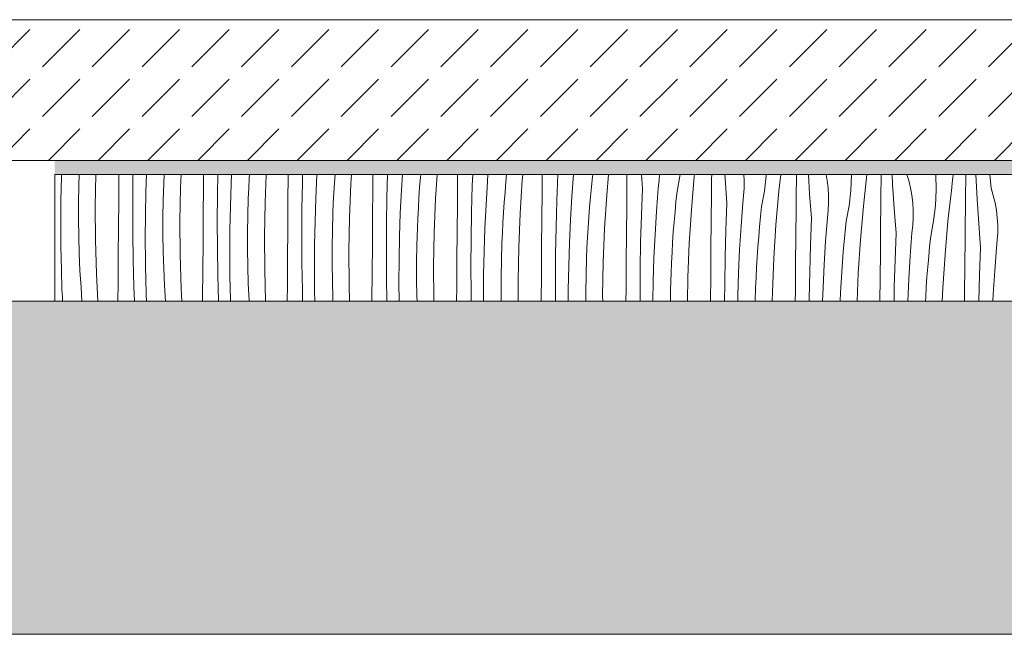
# Model space of a CAD drawing. Header units: millimetres. Extents: x -5600 to 56024, y 506 to 54141.
# Tile 8 of 48: x 14226 to 15624, y 28372 to 29245. Entities that reach past the tile are written whole.
import ezdxf

# ---------------------------------------------------------------- set-up
doc = ezdxf.new("R2010")
doc.units = ezdxf.units.MM
doc.layers.add('2D Drafting - General2', color=251, linetype='Continuous', lineweight=15)
doc.layers.add('2D Drafting - General81', color=251, linetype='Continuous', lineweight=20)

# ---------------------------------------------------------------- blocks, each defined once
blk = doc.blocks.new('*X32')
at = {"layer": '2D Drafting - General81', "linetype": 'Continuous'}
for p, q in [((-80936.8, -105020.2), (-80936.7, -105016.9)), ((-80912.2, -105032.8), (-80911.7, -105016.9)), ((-80888.6, -105062.3), (-80887.8, -105016.9)), ((-80855.4, -105053.2), (-80855.1, -105016.9)), ((-80835.2, -105024.1), (-80835.1, -105016.9)), ((-80816.8, -105041.3), (-80815.9, -105016.9)), ((-80791.4, -105029.8), (-80790.9, -105016.9)), ((-80767.7, -105035.7), (-80766.9, -105016.9)), ((-80735, -105035), (-80734.9, -105016.9)), ((-80715.2, -105045.3), (-80714.7, -105016.9)), ((-80695.6, -105029.5), (-80695, -105016.9)), ((-80670, -105022), (-80669.7, -105016.9)), ((-80647.6, -105056.9), (-80646, -105016.9)), ((-80615, -105056.2), (-80614.6, -105016.9)), ((-80594.5, -105028.3), (-80594.2, -105016.9)), ((-80574, -105017.6), (-80573.9, -105016.9)), ((-80549, -105028.7), (-80548.2, -105016.9)), ((-80525.6, -105030.3), (-80524.7, -105016.9)), ((-80494.6, -105038), (-80494.4, -105016.9)), ((-80474.4, -105049.5), (-80473.5, -105016.9)), ((-80453.9, -105038.8), (-80452.6, -105016.9)), ((-80426.8, -105020.9), (-80426.5, -105016.9)), ((-80405.5, -105051.4), (-80403.3, -105016.9)), ((-80374.2, -105019.9), (-80374.1, -105016.9)), ((-80353.3, -105032.5), (-80352.7, -105016.9)), ((-80331.8, -105027), (-80331.1, -105016.9)), ((-80305.5, -105027.6), (-80304.5, -105016.9)), ((-80282.4, -105024.9), (-80281.7, -105016.9)), ((-80254.1, -105041), (-80253.9, -105016.9)), ((-80233.2, -105053.7), (-80231.8, -105016.9)), ((-80211.7, -105048.2), (-80209.4, -105016.9)), ((-80182.5, -105019.9), (-80181.9, -105016.9)), ((-80162.3, -105046.1), (-80159.7, -105016.9)), ((-80133.7, -105022.9), (-80133.6, -105016.9)), ((-80111.7, -105036.7), (-80113.2, -105016.9)), ((-80088, -105025.7), (-80087.6, -105016.9)), ((-80058.5, -105019.3), (-80058.2, -105016.9)), ((-80038, -105019.6), (-80037.7, -105016.9)), ((-80013.4, -105023.2), (-80013.3, -105016.9)), ((-79994.2, -105023.1), (-79994.6, -105016.9)), ((-79967.4, -105025.5), (-79967.9, -105016.9)), ((-79935.9, -105018.4), (-79935.8, -105016.9)), ((-79918, -105040.8), (-79915.3, -105016.9)), ((-79893.1, -105023.4), (-79893, -105016.9)), ((-79874.2, -105044.2), (-79876, -105016.9)), ((-79849.2, -105025.3), (-79850.7, -105016.9)), ((-79814.7, -105017.4), (-79814.7, -105016.9)), ((-79797.9, -105061.9), (-79792.8, -105016.9)), ((-79772.7, -105023.7), (-79772.6, -105016.9)), ((-79756.4, -105030.6), (-79757.2, -105016.9)), ((-79733.5, -105025.4), (-79736, -105016.9)), ((-79694.6, -105038.6), (-79695, -105016.9)), ((-79671, -105021.9), (-79670.5, -105016.9)), ((-79652.4, -105024), (-79652.2, -105016.9)), ((-79636.3, -105051.8), (-79638.4, -105016.9)), ((-79616.4, -105036.3), (-79618.3, -105016.9)), ((-80937.5, -105053.2), (-80936.8, -105020.2)), ((-80835.5, -105062.3), (-80835.2, -105024.1)), ((-80792.1, -105054), (-80791.4, -105029.8)), ((-80696.7, -105062.5), (-80695.6, -105029.5)), ((-80670.7, -105036.5), (-80670, -105022)), ((-80595.1, -105066.5), (-80594.5, -105028.3)), ((-80575.5, -105050.7), (-80574, -105017.6)), ((-80549.9, -105043.2), (-80549, -105028.7)), ((-80527.5, -105078), (-80525.6, -105030.3)), ((-80428, -105035.4), (-80426.8, -105020.9)), ((-80374.5, -105059.2), (-80374.2, -105019.9)), ((-80333.8, -105060), (-80331.8, -105027)), ((-80306.8, -105042.1), (-80305.5, -105027.6)), ((-80285.4, -105072.6), (-80282.4, -105024.9)), ((-80184, -105034.4), (-80182.5, -105019.9)), ((-80134, -105062.2), (-80133.7, -105022.9)), ((-80089.2, -105036.4), (-80088, -105025.7)), ((-80062.4, -105041.1), (-80058.5, -105019.3)), ((-80042.2, -105067.2), (-80038, -105019.6)), ((-80013.6, -105044), (-80013.4, -105023.2)), ((-79991.6, -105057.9), (-79994.2, -105023.1)), ((-79967.4, -105036.2), (-79967.4, -105025.5)), ((-79938.4, -105040.5), (-79935.9, -105018.4)), ((-79893.3, -105044.3), (-79893.1, -105023.4)), ((-79848, -105035.9), (-79849.2, -105025.3)), ((-79815.8, -105039.6), (-79814.7, -105017.4)), ((-79773, -105044.6), (-79772.7, -105023.7)), ((-79754.1, -105065.4), (-79756.4, -105030.6)), ((-79731, -105035.9), (-79733.5, -105025.4)), ((-79672.5, -105035.6), (-79671.7, -105028.8)), ((-79671.7, -105028.8), (-79671, -105021.9)), ((-79652.7, -105044.9), (-79652.4, -105024)), ((-80912.6, -105056.9), (-80912.2, -105032.8)), ((-80817.4, -105074.4), (-80816.8, -105041.3)), ((-80768.5, -105083.5), (-80767.7, -105035.7)), ((-80735.3, -105074.4), (-80735, -105035)), ((-80671.3, -105051), (-80670.7, -105036.5)), ((-80550.7, -105057.7), (-80549.9, -105043.2)), ((-80494.9, -105077.4), (-80494.6, -105038)), ((-80455.5, -105071.8), (-80453.9, -105038.8)), ((-80429, -105049.9), (-80428, -105035.4)), ((-80354.3, -105070.6), (-80353.3, -105032.5)), ((-80307.9, -105056.6), (-80306.8, -105042.1)), ((-80254.4, -105080.4), (-80254.1, -105041)), ((-80185.4, -105048.8), (-80184, -105034.4)), ((-80113.2, -105074.8), (-80111.7, -105036.7)), ((-80091.7, -105069.3), (-80089.2, -105036.4)), ((-80064, -105055.5), (-80062.4, -105041.1)), ((-80014, -105083.4), (-80013.6, -105044)), ((-79968, -105046.9), (-79967.4, -105036.2)), ((-79942.4, -105062.3), (-79938.4, -105040.5)), ((-79922.2, -105088.4), (-79918, -105040.8)), ((-79893.5, -105065.2), (-79893.3, -105044.3)), ((-79871.6, -105079.1), (-79874.2, -105044.2)), ((-79847.3, -105046.6), (-79848, -105035.9)), ((-79818.3, -105061.6), (-79815.8, -105039.6)), ((-79773.3, -105065.5), (-79773, -105044.6)), ((-79729.2, -105046.5), (-79731, -105035.9)), ((-79695.7, -105060.8), (-79694.6, -105038.6)), ((-79677.8, -105083.1), (-79672.5, -105035.6)), ((-79652.9, -105065.8), (-79652.7, -105044.9)), ((-79613.4, -105046.6), (-79616.4, -105036.3)), ((-80937.7, -105086.3), (-80937.5, -105053.2)), ((-80912.6, -105081.1), (-80912.6, -105056.9)), ((-80855.7, -105092.6), (-80855.4, -105053.2)), ((-80792.5, -105078.1), (-80792.1, -105054)), ((-80715.4, -105083.4), (-80715.2, -105045.3)), ((-80672.1, -105075.1), (-80671.3, -105051)), ((-80648.4, -105104.7), (-80647.6, -105056.9)), ((-80615.3, -105095.6), (-80615, -105056.2)), ((-80576.6, -105083.7), (-80575.5, -105050.7)), ((-80551.3, -105072.2), (-80550.7, -105057.7)), ((-80475, -105087.6), (-80474.4, -105049.5)), ((-80429.8, -105064.3), (-80429, -105049.9)), ((-80407.5, -105099.2), (-80405.5, -105051.4)), ((-80308.9, -105071), (-80307.9, -105056.6)), ((-80234.3, -105091.8), (-80233.2, -105053.7)), ((-80213.8, -105081.2), (-80211.7, -105048.2)), ((-80186.7, -105063.3), (-80185.4, -105048.8)), ((-80165.4, -105093.8), (-80162.3, -105046.1)), ((-80065.4, -105070), (-80064, -105055.5)), ((-79993.1, -105096), (-79991.6, -105057.9)), ((-79971.6, -105090.5), (-79969.1, -105057.6)), ((-79969.1, -105057.6), (-79968, -105046.9)), ((-79847.9, -105068.1), (-79847.3, -105057.4)), ((-79847.3, -105057.4), (-79847.3, -105046.6)), ((-79727.9, -105057.1), (-79729.2, -105046.5)), ((-79727.3, -105067.8), (-79727.9, -105057.1)), ((-79634, -105086.6), (-79636.3, -105051.8)), ((-79611, -105057.1), (-79613.4, -105046.6)), ((-79609.1, -105067.6), (-79611, -105057.1)), ((-80888.3, -105110.2), (-80888.6, -105062.3)), ((-80835.3, -105100.4), (-80835.5, -105062.3)), ((-80697.4, -105095.6), (-80696.7, -105062.5)), ((-80595.3, -105104.6), (-80595.1, -105066.5)), ((-80552, -105096.3), (-80551.3, -105072.2)), ((-80456.6, -105104.9), (-80455.5, -105071.8)), ((-80430.6, -105078.8), (-80429.8, -105064.3)), ((-80374.8, -105098.6), (-80374.5, -105059.2)), ((-80355, -105108.8), (-80354.3, -105070.6)), ((-80335.4, -105093), (-80333.8, -105060)), ((-80309.8, -105085.5), (-80308.9, -105071)), ((-80287.4, -105120.4), (-80285.4, -105072.6)), ((-80187.8, -105077.7), (-80186.7, -105063.3)), ((-80134.4, -105101.6), (-80134, -105062.2)), ((-80093.7, -105102.3), (-80091.7, -105069.3)), ((-80066.6, -105084.4), (-80065.4, -105070)), ((-80045.3, -105114.9), (-80042.2, -105067.2)), ((-79943.9, -105076.7), (-79942.4, -105062.3)), ((-79893.9, -105104.6), (-79893.5, -105065.2)), ((-79849.1, -105078.7), (-79847.9, -105068.1)), ((-79822.3, -105083.5), (-79818.3, -105061.6)), ((-79802.1, -105109.6), (-79797.9, -105061.9)), ((-79773.5, -105086.4), (-79773.3, -105065.5)), ((-79751.5, -105100.2), (-79754.1, -105065.4)), ((-79727.2, -105078.5), (-79727.3, -105067.8)), ((-79698.3, -105082.8), (-79695.7, -105060.8)), ((-79653.2, -105086.7), (-79652.9, -105065.8)), ((-79607.9, -105078.3), (-79609.1, -105067.6)), ((-80937.5, -105119.3), (-80937.7, -105086.3)), ((-80912.2, -105105.2), (-80912.6, -105081.1)), ((-80817.7, -105107.4), (-80817.4, -105074.4)), ((-80792.5, -105102.3), (-80792.5, -105078.1)), ((-80768.2, -105131.3), (-80768.5, -105083.5)), ((-80735.6, -105113.7), (-80735.3, -105074.4)), ((-80715.2, -105121.6), (-80715.4, -105083.4)), ((-80672.4, -105099.3), (-80672.1, -105075.1)), ((-80577.3, -105116.7), (-80576.6, -105083.7)), ((-80528.4, -105125.8), (-80527.5, -105078)), ((-80495.2, -105116.7), (-80494.9, -105077.4)), ((-80431.2, -105093.3), (-80430.6, -105078.8)), ((-80310.5, -105100), (-80309.8, -105085.5)), ((-80254.8, -105119.7), (-80254.4, -105080.4)), ((-80215.3, -105114.2), (-80213.8, -105081.2)), ((-80188.8, -105092.2), (-80187.8, -105077.7)), ((-80114.2, -105113), (-80113.2, -105074.8)), ((-80067.8, -105098.9), (-80066.6, -105084.4)), ((-80014.3, -105122.7), (-80014, -105083.4)), ((-79945.3, -105091.2), (-79943.9, -105076.7)), ((-79873, -105117.2), (-79871.6, -105079.1)), ((-79851.5, -105111.7), (-79849.1, -105078.7)), ((-79823.8, -105097.9), (-79822.3, -105083.5)), ((-79773.8, -105125.7), (-79773.5, -105086.4)), ((-79727.8, -105089.2), (-79727.2, -105078.5)), ((-79702.2, -105104.6), (-79698.3, -105082.8)), ((-79682, -105130.7), (-79677.8, -105083.1)), ((-79653.4, -105107.6), (-79653.2, -105086.7)), ((-79631.4, -105121.4), (-79634, -105086.6)), ((-79607.2, -105089), (-79607.9, -105078.3)), ((-80856, -105131.9), (-80855.7, -105092.6)), ((-80834.7, -105138.6), (-80835.3, -105100.4)), ((-80697.6, -105128.6), (-80697.4, -105095.6)), ((-80672.4, -105123.4), (-80672.4, -105099.3)), ((-80615.6, -105134.9), (-80615.3, -105095.6)), ((-80552.4, -105120.4), (-80552, -105096.3)), ((-80475.3, -105125.8), (-80475, -105087.6)), ((-80431.9, -105117.5), (-80431.2, -105093.3)), ((-80408.3, -105147), (-80407.5, -105099.2)), ((-80375.1, -105137.9), (-80374.8, -105098.6)), ((-80336.5, -105126), (-80335.4, -105093)), ((-80311.1, -105114.5), (-80310.5, -105100)), ((-80234.9, -105130), (-80234.3, -105091.8)), ((-80189.7, -105106.7), (-80188.8, -105092.2)), ((-80167.3, -105141.5), (-80165.4, -105093.8)), ((-80068.8, -105113.4), (-80067.8, -105098.9)), ((-79994.1, -105134.2), (-79993.1, -105096)), ((-79973.6, -105123.5), (-79971.6, -105090.5)), ((-79946.6, -105105.6), (-79945.3, -105091.2)), ((-79925.2, -105136.1), (-79922.2, -105088.4)), ((-79825.2, -105112.3), (-79823.8, -105097.9)), ((-79753, -105138.4), (-79751.5, -105100.2)), ((-79731.5, -105132.9), (-79729, -105099.9)), ((-79729, -105099.9), (-79727.8, -105089.2)), ((-79607.8, -105110.4), (-79607.2, -105099.7)), ((-79607.2, -105099.7), (-79607.2, -105089)), ((-80911.5, -105129.4), (-80912.2, -105105.2)), ((-80886.9, -105157.9), (-80888.3, -105110.2)), ((-80817.4, -105140.5), (-80817.7, -105107.4)), ((-80792.1, -105126.4), (-80792.5, -105102.3)), ((-80735.9, -105153.1), (-80735.6, -105113.7)), ((-80648.1, -105152.5), (-80648.4, -105104.7)), ((-80595.2, -105142.8), (-80595.3, -105104.6)), ((-80457.2, -105137.9), (-80456.6, -105104.9)), ((-80355.2, -105147), (-80355, -105108.8)), ((-80311.9, -105138.6), (-80311.1, -105114.5)), ((-80216.4, -105147.2), (-80215.3, -105114.2)), ((-80190.4, -105121.2), (-80189.7, -105106.7)), ((-80134.7, -105140.9), (-80134.4, -105101.6)), ((-80114.8, -105151.1), (-80114.2, -105113)), ((-80095.3, -105135.3), (-80093.7, -105102.3)), ((-80069.6, -105127.9), (-80068.8, -105113.4)), ((-79947.7, -105120.1), (-79946.6, -105105.6)), ((-79894.2, -105143.9), (-79893.9, -105104.6)), ((-79853.6, -105144.7), (-79851.5, -105111.7)), ((-79826.5, -105126.8), (-79825.2, -105112.3)), ((-79805.2, -105157.3), (-79802.1, -105109.6)), ((-79703.8, -105119.1), (-79702.2, -105104.6)), ((-79653.7, -105146.9), (-79653.4, -105107.6)), ((-79608.9, -105121.1), (-79607.8, -105110.4)), ((-80936.8, -105152.3), (-80937.5, -105119.3)), ((-80791.4, -105150.5), (-80792.1, -105126.4)), ((-80714.7, -105159.8), (-80715.2, -105121.6)), ((-80697.4, -105161.6), (-80697.6, -105128.6)), ((-80672.1, -105147.6), (-80672.4, -105123.4)), ((-80577.5, -105149.8), (-80577.3, -105116.7)), ((-80552.4, -105144.6), (-80552.4, -105120.4)), ((-80528.1, -105173.7), (-80528.4, -105125.8)), ((-80495.5, -105156.1), (-80495.2, -105116.7)), ((-80475.1, -105163.9), (-80475.3, -105125.8)), ((-80432.3, -105141.6), (-80431.9, -105117.5)), ((-80337.2, -105159.1), (-80336.5, -105126)), ((-80288.2, -105168.2), (-80287.4, -105120.4)), ((-80255.1, -105159.1), (-80254.8, -105119.7)), ((-80191.1, -105135.7), (-80190.4, -105121.2)), ((-80070.4, -105142.4), (-80069.6, -105127.9)), ((-80047.3, -105162.7), (-80045.3, -105114.9)), ((-80014.6, -105162.1), (-80014.3, -105122.7)), ((-79975.2, -105156.5), (-79973.6, -105123.5)), ((-79948.7, -105134.5), (-79947.7, -105120.1)), ((-79874.1, -105155.3), (-79873, -105117.2)), ((-79827.6, -105141.2), (-79826.5, -105126.8)), ((-79774.2, -105165.1), (-79773.8, -105125.7)), ((-79705.2, -105133.5), (-79703.8, -105119.1)), ((-79632.9, -105159.5), (-79631.4, -105121.4)), ((-79611.4, -105154), (-79608.9, -105121.1)), ((-80910.4, -105153.5), (-80911.5, -105129.4)), ((-80856.3, -105171.3), (-80856, -105131.9)), ((-80833.7, -105176.7), (-80834.7, -105138.6)), ((-80816.7, -105173.5), (-80817.4, -105140.5)), ((-80766.8, -105179.1), (-80768.2, -105131.3)), ((-80615.8, -105174.3), (-80615.6, -105134.9)), ((-80594.6, -105180.9), (-80595.2, -105142.8)), ((-80457.5, -105170.9), (-80457.2, -105137.9)), ((-80432.3, -105165.8), (-80432.3, -105141.6)), ((-80375.4, -105177.3), (-80375.1, -105137.9)), ((-80312.2, -105162.8), (-80311.9, -105138.6)), ((-80235.1, -105168.1), (-80234.9, -105130)), ((-80191.8, -105159.8), (-80191.1, -105135.7)), ((-80168.2, -105189.4), (-80167.3, -105141.5)), ((-80135, -105180.2), (-80134.7, -105140.9)), ((-80096.4, -105168.4), (-80095.3, -105135.3)), ((-80071, -105156.8), (-80070.4, -105142.4)), ((-79994.8, -105172.3), (-79994.1, -105134.2)), ((-79949.6, -105149), (-79948.7, -105134.5)), ((-79927.2, -105183.9), (-79925.2, -105136.1)), ((-79828.6, -105155.7), (-79827.6, -105141.2)), ((-79754, -105176.5), (-79753, -105138.4)), ((-79733.5, -105165.8), (-79731.5, -105132.9)), ((-79706.4, -105148), (-79705.2, -105133.5)), ((-79685.1, -105178.5), (-79682, -105130.7)), ((-80936.6, -105157.9), (-80936.8, -105152.3)), ((-80908.9, -105177.6), (-80910.4, -105153.5)), ((-80790.3, -105174.7), (-80791.4, -105150.5)), ((-80736.2, -105192.4), (-80735.9, -105153.1)), ((-80671.3, -105171.7), (-80672.1, -105147.6)), ((-80646.8, -105196.9), (-80648.1, -105152.5)), ((-80577.3, -105182.8), (-80577.5, -105149.8)), ((-80552, -105168.7), (-80552.4, -105144.6)), ((-80495.8, -105195.4), (-80495.5, -105156.1)), ((-80408, -105194.8), (-80408.3, -105147)), ((-80355, -105185.1), (-80355.2, -105147)), ((-80217.1, -105180.2), (-80216.4, -105147.2)), ((-80115.1, -105189.3), (-80114.8, -105151.1)), ((-79976.3, -105189.5), (-79975.2, -105156.5)), ((-79950.3, -105163.5), (-79949.6, -105149)), ((-79894.5, -105183.2), (-79894.2, -105143.9)), ((-79874.7, -105193.5), (-79874.1, -105155.3)), ((-79855.1, -105177.7), (-79853.6, -105144.7)), ((-79829.5, -105170.2), (-79828.6, -105155.7)), ((-79707.6, -105162.4), (-79706.4, -105148)), ((-79654.1, -105186.2), (-79653.7, -105146.9)), ((-79613.4, -105187), (-79611.4, -105154)), ((-80936.5, -105163.4), (-80936.6, -105157.9)), ((-80936.3, -105169), (-80936.5, -105163.4)), ((-80936.1, -105174.5), (-80936.3, -105169)), ((-80884.8, -105196.9), (-80886.9, -105157.9)), ((-80713.7, -105196.9), (-80714.7, -105159.8)), ((-80696.7, -105194.7), (-80697.4, -105161.6)), ((-80551.3, -105192.9), (-80552, -105168.7)), ((-80474.6, -105196.9), (-80475.1, -105163.9)), ((-80431.9, -105189.9), (-80432.3, -105165.8)), ((-80337.4, -105192.1), (-80337.2, -105159.1)), ((-80312.2, -105186.9), (-80312.2, -105162.8)), ((-80288.1, -105196.9), (-80288.2, -105168.2)), ((-80255.3, -105196.9), (-80255.1, -105159.1)), ((-80235, -105196.9), (-80235.1, -105168.1)), ((-80192.2, -105184), (-80191.8, -105159.8)), ((-80096.9, -105196.9), (-80096.4, -105168.4)), ((-80071.7, -105181), (-80071, -105156.8)), ((-80047.9, -105196.9), (-80047.3, -105162.7)), ((-80014.9, -105196.9), (-80014.6, -105162.1)), ((-79950.9, -105178), (-79950.3, -105163.5)), ((-79830.2, -105184.7), (-79829.5, -105170.2)), ((-79806.8, -105196.9), (-79805.2, -105157.3)), ((-79774.4, -105196.9), (-79774.2, -105165.1)), ((-79735, -105196.9), (-79733.5, -105165.8)), ((-79708.6, -105176.9), (-79707.6, -105162.4)), ((-79633.9, -105196.9), (-79632.9, -105159.5)), ((-80935.9, -105180.1), (-80936.1, -105174.5)), ((-80935.7, -105185.6), (-80935.9, -105180.1)), ((-80907.5, -105196.9), (-80908.9, -105177.6)), ((-80856.4, -105196.9), (-80856.3, -105171.3)), ((-80833, -105196.9), (-80833.7, -105176.7)), ((-80816.6, -105179.1), (-80816.7, -105173.5)), ((-80816.4, -105184.6), (-80816.6, -105179.1)), ((-80816.2, -105190.2), (-80816.4, -105184.6)), ((-80789, -105196.9), (-80790.3, -105174.7)), ((-80765.8, -105196.9), (-80766.8, -105179.1)), ((-80670.3, -105195.8), (-80671.3, -105171.7)), ((-80616, -105196.9), (-80615.8, -105174.3)), ((-80594.2, -105196.9), (-80594.6, -105180.9)), ((-80577, -105196.9), (-80577.3, -105182.8)), ((-80527.4, -105196.9), (-80528.1, -105173.7)), ((-80457.3, -105196.9), (-80457.5, -105170.9)), ((-80375.6, -105196.9), (-80375.4, -105177.3)), ((-80217.2, -105196.9), (-80217.1, -105180.2)), ((-80192.2, -105196.9), (-80192.2, -105184)), ((-80135.1, -105196.9), (-80135, -105180.2)), ((-80072, -105196.9), (-80071.7, -105181)), ((-79994.9, -105196.9), (-79994.8, -105172.3)), ((-79951.5, -105196.9), (-79950.9, -105178)), ((-79927.4, -105196.9), (-79927.2, -105183.9)), ((-79894.7, -105196.9), (-79894.5, -105183.2)), ((-79855.8, -105196.9), (-79855.1, -105177.7)), ((-79830.8, -105196.9), (-79830.2, -105184.7)), ((-79754.3, -105196.9), (-79754, -105176.5)), ((-79709.4, -105191.4), (-79708.6, -105176.9)), ((-79685.9, -105196.9), (-79685.1, -105178.5)), ((-80935.4, -105191.2), (-80935.7, -105185.6)), ((-80935.2, -105196.7), (-80935.4, -105191.2)), ((-80935.2, -105196.9), (-80935.2, -105196.7)), ((-80816, -105195.7), (-80816.2, -105190.2)), ((-80816, -105196.9), (-80816, -105195.7)), ((-80736.2, -105196.9), (-80736.2, -105192.4)), ((-80696.6, -105196.9), (-80696.7, -105194.7)), ((-80670.2, -105196.9), (-80670.3, -105195.8)), ((-80551.1, -105196.9), (-80551.3, -105192.9)), ((-80495.8, -105196.9), (-80495.8, -105195.4)), ((-80431.7, -105196.9), (-80431.9, -105189.9)), ((-80408, -105196.9), (-80408, -105194.8)), ((-80354.8, -105196.9), (-80355, -105185.1)), ((-80337.4, -105196.9), (-80337.4, -105192.1)), ((-80312.1, -105196.9), (-80312.2, -105186.9)), ((-80168.1, -105196.9), (-80168.2, -105189.4)), ((-80115, -105196.9), (-80115.1, -105189.3)), ((-79976.4, -105196.9), (-79976.3, -105189.5)), ((-79874.7, -105196.9), (-79874.7, -105193.5)), ((-79709.7, -105196.9), (-79709.4, -105191.4)), ((-79654.2, -105196.9), (-79654.1, -105186.2)), ((-79613.9, -105196.9), (-79613.4, -105187))]:
    blk.add_line(p, q, dxfattribs=at)
blk = doc.blocks.new('Wype_nienie_44')
at = {"layer": '2D Drafting - General2', "linetype": 'Continuous'}
for p, q in [((-75759.7, -105016.9), (-80946.2, -105016.9)), ((-80946.2, -105016.9), (-80946.2, -105196.9)), ((-80946.2, -105196.9), (-75759.7, -105196.9))]:
    blk.add_line(p, q, dxfattribs=at)
at = {"layer": '2D Drafting - General81', "linetype": 'Continuous'}
blk.add_blockref('*X32', (0, 0), dxfattribs=at)

msp = doc.modelspace()

# ---------------------------------------------------------------- hatches: boundary and pattern name
at = {"layer": '2D Drafting - General81', "linetype": 'Continuous'}
h = msp.add_hatch(dxfattribs=at)
h.set_pattern_fill('BETON', color=256, style=0, pattern_type=2)
h.set_pattern_definition([(45, (95222.02, 134042.17), (-70.71068, 70.71068), [75, -25]), (45, (95222.02, 134112.89), (-70.71068, 70.71068), [75, -25])])
h.paths.add_polyline_path([(19762.27, 29245.27), (13975.78, 29245.27), (13975.78, 29075.27), (13975.78, 29045.27), (19762.27, 29045.27)])
msp.add_hatch(color=256, dxfattribs=at).paths.add_polyline_path([(14275.78, 29025.27), (19462.27, 29025.27), (19462.27, 29045.27), (14275.78, 29045.27)], flags=0)
h = msp.add_hatch(dxfattribs=at)
h.set_pattern_fill('SOLID___DASHED', color=256, style=0, pattern_type=2)
h.set_pattern_definition([(45, (95222.02, 134042.17), (-70.71068, 70.71068), []), (45, (95186.66, 134077.53), (-70.71068, 70.71068), [75, -25])])
h.paths.add_polyline_path([(48488.23, 28371.7), (48488.23, 28845.27), (3122.03, 28845.27), (3122.03, 28371.7)])

# ---------------------------------------------------------------- linework, layer by layer
at = {"layer": '2D Drafting - General2', "linetype": 'Continuous', "flags": 128}
for points in [[(19762.27, 29245.27), (13975.78, 29245.27), (13975.78, 29075.27), (13975.78, 29045.27), (19762.27, 29045.27)], [(48488.23, 28845.27), (3122.03, 28845.27), (3122.03, 28371.7), (48488.23, 28371.7)]]:
    msp.add_lwpolyline(points, close=True, dxfattribs=at)

# ---------------------------------------------------------------- block references
at = {"layer": '2D Drafting - General81', "linetype": 'Continuous'}
msp.add_blockref('Wype_nienie_44', (95222.02, 134042.17), dxfattribs=at)

doc.saveas('drawing.dxf')
